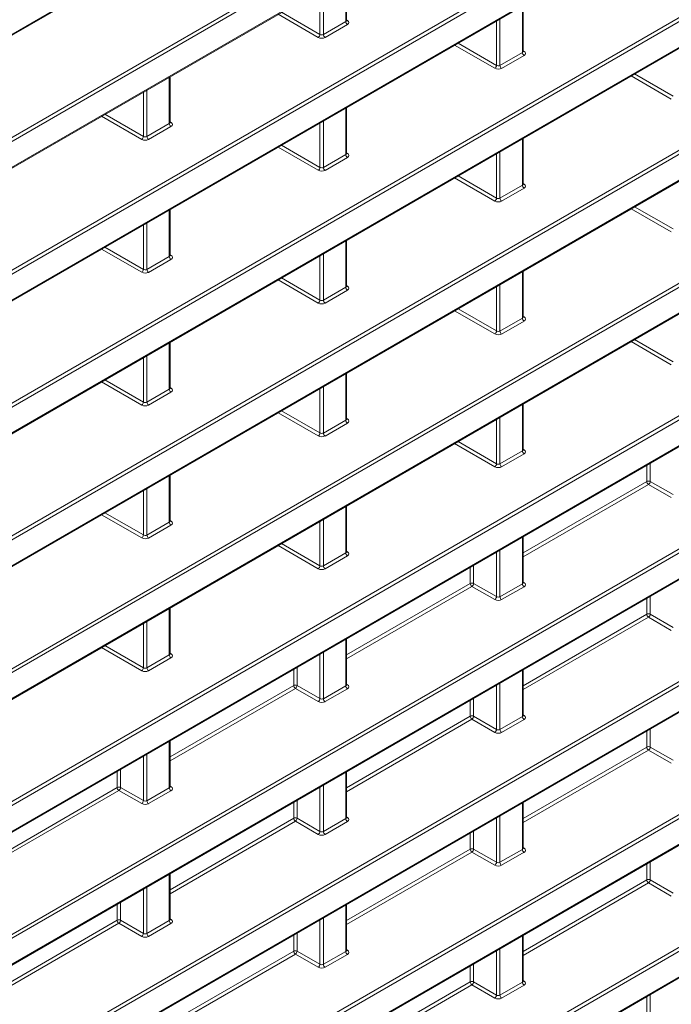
# Model space of a CAD drawing. Header units: millimetres. Extents: x 0 to 1118, y 0 to 864.
# Tile 86 of 156: x 985 to 999, y 299 to 319. Entities that reach past the tile are written whole.
import ezdxf

# ---------------------------------------------------------------- set-up
doc = ezdxf.new("R2010")
doc.units = ezdxf.units.MM

msp = doc.modelspace()

# ---------------------------------------------------------------- linework, layer by layer
at = {"color": 7, "linetype": 'Continuous', "lineweight": 15}
for p, q in [((969.795, 310.368), (1005.344, 330.89)), ((969.795, 307.644), (1005.344, 328.166)), ((969.795, 304.92), (1005.344, 325.442)), ((969.795, 302.196), (1005.344, 322.718)), ((876.864, 234.928), (1024.927, 320.403)), ((991.854, 319.438), (991.854, 320.378)), ((969.795, 299.472), (1005.344, 319.994)), ((995.478, 318.806), (995.478, 319.746)), ((988.23, 317.346), (988.23, 318.286)), ((969.226, 296.419), (1006.733, 318.072)), ((876.864, 232.204), (1024.927, 317.679)), ((991.854, 316.714), (991.854, 317.654)), ((995.478, 316.082), (995.478, 317.022)), ((988.23, 314.622), (988.23, 315.562)), ((991.854, 313.99), (991.854, 314.93)), ((968.176, 293.089), (1005.344, 314.546)), ((995.478, 313.358), (995.478, 314.298)), ((988.23, 311.898), (988.23, 312.838)), ((991.854, 311.266), (991.854, 312.206)), ((962.467, 278.897), (1019.646, 311.906)), ((969.795, 291.3), (1005.344, 311.821)), ((995.478, 310.634), (995.478, 311.574)), ((988.23, 309.174), (988.23, 310.114)), ((991.854, 308.542), (991.854, 309.482)), ((995.478, 307.91), (995.478, 308.85)), ((988.23, 306.45), (988.23, 307.39)), ((991.854, 305.818), (991.854, 306.758)), ((995.478, 305.186), (995.478, 306.126)), ((988.23, 303.726), (988.23, 304.666)), ((991.854, 303.094), (991.854, 304.034)), ((995.478, 302.462), (995.478, 303.402)), ((988.23, 301.002), (988.23, 301.942)), ((991.854, 300.37), (991.854, 301.31)), ((995.478, 299.738), (995.478, 300.678))]:
    msp.add_line(p, q, dxfattribs=at)
at = {"color": 9, "linetype": 'Continuous', "lineweight": 0}
for p, q in [((969.806, 310.391), (1005.354, 330.913)), ((969.771, 308.26), (1005.319, 328.782)), ((1005.354, 328.721), (969.806, 308.199)), ((969.806, 307.667), (1005.354, 328.189)), ((969.771, 305.536), (1005.319, 326.058)), ((1005.354, 325.997), (969.806, 305.475)), ((969.806, 304.943), (1005.354, 325.465)), ((969.771, 302.812), (1005.319, 323.334)), ((1005.354, 323.273), (969.806, 302.751)), ((969.806, 302.219), (1005.354, 322.741)), ((876.84, 235.544), (1024.903, 321.019)), ((1024.938, 320.958), (876.875, 235.483)), ((969.771, 300.088), (1005.319, 320.61)), ((1005.354, 320.549), (969.806, 300.027)), ((876.875, 234.951), (1024.938, 320.426)), ((991.839, 319.417), (991.839, 320.37)), ((991.308, 319.152), (991.308, 320.063)), ((991.379, 320.104), (991.379, 319.151)), ((969.806, 299.495), (1005.354, 320.017)), ((995.463, 318.785), (995.463, 319.738)), ((991.273, 319.091), (990.449, 319.567)), ((990.519, 319.608), (991.308, 319.152)), ((995.002, 319.472), (995.002, 318.519)), ((991.379, 319.151), (991.839, 319.417)), ((991.874, 319.357), (991.413, 319.09)), ((991.854, 319.452), (991.875, 319.439)), ((994.932, 318.52), (994.932, 319.431)), ((994.897, 318.459), (994.073, 318.935)), ((994.143, 318.976), (994.932, 318.52)), ((968.151, 296.429), (1006.709, 318.688)), ((995.002, 318.519), (995.463, 318.785)), ((995.498, 318.724), (995.037, 318.458)), ((995.478, 318.82), (995.499, 318.807)), ((1006.744, 318.627), (968.186, 296.368)), ((876.84, 232.82), (1024.903, 318.295)), ((988.215, 317.325), (988.215, 318.278)), ((998.521, 317.827), (997.696, 318.303)), ((997.767, 318.344), (998.556, 317.888)), ((1024.938, 318.234), (876.875, 232.759)), ((969.157, 296.396), (1006.744, 318.095)), ((987.684, 317.06), (987.684, 317.971)), ((987.755, 318.012), (987.755, 317.059)), ((876.875, 232.227), (1024.938, 317.702)), ((991.839, 316.693), (991.839, 317.646)), ((987.649, 316.999), (986.825, 317.475)), ((986.895, 317.516), (987.684, 317.06)), ((987.755, 317.059), (988.215, 317.325)), ((988.25, 317.264), (987.789, 316.998)), ((988.23, 317.36), (988.251, 317.347)), ((991.308, 316.428), (991.308, 317.339)), ((991.379, 317.38), (991.379, 316.427)), ((991.273, 316.367), (990.449, 316.843)), ((990.519, 316.884), (991.308, 316.428)), ((995.463, 316.061), (995.463, 317.014)), ((991.379, 316.427), (991.839, 316.693)), ((991.874, 316.632), (991.413, 316.366)), ((991.854, 316.728), (991.875, 316.715)), ((994.932, 315.796), (994.932, 316.707)), ((995.002, 316.748), (995.002, 315.795)), ((994.143, 316.252), (994.932, 315.796)), ((994.897, 315.735), (994.073, 316.211)), ((995.002, 315.795), (995.463, 316.061)), ((995.478, 316.096), (995.499, 316.083)), ((995.498, 316), (995.037, 315.734)), ((997.767, 315.62), (998.556, 315.164)), ((988.215, 314.601), (988.215, 315.554)), ((998.521, 315.103), (997.696, 315.579)), ((987.684, 314.336), (987.684, 315.247)), ((987.755, 315.288), (987.755, 314.335)), ((1005.354, 315.101), (969.157, 294.204)), ((969.249, 294.338), (1005.319, 315.161)), ((991.839, 313.969), (991.839, 314.922)), ((987.649, 314.275), (986.825, 314.751)), ((986.895, 314.792), (987.684, 314.336)), ((988.23, 314.636), (988.251, 314.623)), ((991.308, 313.704), (991.308, 314.615)), ((991.379, 314.656), (991.379, 313.703)), ((968.186, 293.112), (1005.354, 314.568)), ((987.755, 314.335), (988.215, 314.601)), ((988.25, 314.54), (987.789, 314.274)), ((995.463, 313.337), (995.463, 314.29)), ((991.273, 313.643), (990.449, 314.119)), ((990.519, 314.16), (991.308, 313.704)), ((991.854, 314.004), (991.875, 313.991)), ((995.002, 314.024), (995.002, 313.071)), ((991.379, 313.703), (991.839, 313.969)), ((991.874, 313.908), (991.413, 313.642)), ((994.932, 313.072), (994.932, 313.983)), ((994.897, 313.011), (994.073, 313.487)), ((994.143, 313.528), (994.932, 313.072)), ((995.002, 313.071), (995.463, 313.337)), ((995.498, 313.276), (995.037, 313.01)), ((995.478, 313.372), (995.499, 313.359)), ((988.215, 311.877), (988.215, 312.83)), ((998.521, 312.379), (997.696, 312.855)), ((997.767, 312.896), (998.556, 312.44)), ((962.027, 279.273), (1019.621, 312.521)), ((1019.656, 312.461), (962.05, 279.205)), ((969.771, 291.916), (1005.319, 312.437)), ((987.684, 311.612), (987.684, 312.523)), ((987.755, 312.564), (987.755, 311.611)), ((1005.354, 312.377), (969.806, 291.855)), ((991.839, 311.245), (991.839, 312.198)), ((987.649, 311.551), (986.825, 312.027)), ((986.895, 312.068), (987.684, 311.612)), ((962.412, 278.882), (1019.656, 311.928)), ((969.806, 291.323), (1005.354, 311.844)), ((987.755, 311.611), (988.215, 311.877)), ((988.25, 311.816), (987.789, 311.55)), ((988.23, 311.912), (988.251, 311.899)), ((991.308, 310.98), (991.308, 311.891)), ((991.379, 311.932), (991.379, 310.979)), ((991.273, 310.919), (990.449, 311.395)), ((990.519, 311.436), (991.308, 310.98)), ((995.463, 310.613), (995.463, 311.566)), ((991.379, 310.979), (991.839, 311.245)), ((991.874, 311.184), (991.413, 310.918)), ((991.854, 311.28), (991.875, 311.267)), ((994.932, 310.348), (994.932, 311.259)), ((995.002, 311.3), (995.002, 310.347)), ((994.143, 310.804), (994.932, 310.348)), ((994.897, 310.287), (994.073, 310.763)), ((995.002, 310.347), (995.463, 310.613)), ((995.478, 310.648), (995.499, 310.635)), ((995.498, 310.552), (995.037, 310.286)), ((998.017, 309.986), (998.017, 310.316)), ((998.087, 310.357), (998.087, 309.987)), ((988.215, 309.153), (988.215, 310.106)), ((995.478, 308.521), (998.017, 309.986)), ((998.087, 309.987), (998.556, 309.716)), ((987.684, 308.888), (987.684, 309.799)), ((987.755, 309.84), (987.755, 308.887)), ((998.052, 309.926), (995.478, 308.44)), ((998.521, 309.655), (998.052, 309.926)), ((991.839, 308.521), (991.839, 309.474)), ((987.649, 308.827), (986.825, 309.303)), ((986.895, 309.344), (987.684, 308.888)), ((988.23, 309.188), (988.251, 309.175)), ((991.308, 308.256), (991.308, 309.167)), ((991.379, 309.208), (991.379, 308.255)), ((987.755, 308.887), (988.215, 309.153)), ((988.25, 309.092), (987.789, 308.826)), ((995.463, 307.889), (995.463, 308.842)), ((991.273, 308.195), (990.449, 308.671)), ((990.519, 308.712), (991.308, 308.256)), ((991.854, 308.556), (991.875, 308.543)), ((995.002, 308.576), (995.002, 307.623)), ((991.379, 308.255), (991.839, 308.521)), ((991.874, 308.46), (991.413, 308.194)), ((994.932, 307.624), (994.932, 308.535)), ((994.393, 307.894), (994.393, 308.224)), ((994.463, 308.264), (994.463, 307.895)), ((991.854, 306.428), (994.393, 307.894)), ((994.428, 307.834), (991.854, 306.348)), ((994.897, 307.563), (994.428, 307.834)), ((994.463, 307.895), (994.932, 307.624)), ((995.002, 307.623), (995.463, 307.889)), ((995.498, 307.828), (995.037, 307.562)), ((995.478, 307.924), (995.499, 307.911)), ((998.017, 307.262), (998.017, 307.592)), ((998.087, 307.632), (998.087, 307.263)), ((988.215, 306.429), (988.215, 307.382)), ((995.478, 305.796), (998.017, 307.262)), ((998.052, 307.202), (995.478, 305.716)), ((998.521, 306.931), (998.052, 307.202)), ((998.087, 307.263), (998.556, 306.992)), ((987.684, 306.164), (987.684, 307.075)), ((987.755, 307.116), (987.755, 306.163)), ((991.839, 305.797), (991.839, 306.75)), ((987.649, 306.103), (986.825, 306.579)), ((986.895, 306.62), (987.684, 306.164)), ((987.755, 306.163), (988.215, 306.429)), ((988.25, 306.368), (987.789, 306.102)), ((988.23, 306.464), (988.251, 306.451)), ((991.308, 305.532), (991.308, 306.443)), ((991.379, 306.484), (991.379, 305.531)), ((990.769, 305.802), (990.769, 306.132)), ((990.84, 306.172), (990.84, 305.803)), ((995.463, 305.165), (995.463, 306.118)), ((988.23, 304.336), (990.769, 305.802)), ((990.804, 305.742), (988.23, 304.256)), ((991.273, 305.471), (990.804, 305.742)), ((990.84, 305.803), (991.308, 305.532)), ((991.379, 305.531), (991.839, 305.797)), ((991.874, 305.736), (991.413, 305.47)), ((991.854, 305.832), (991.875, 305.818)), ((994.932, 304.9), (994.932, 305.811)), ((995.002, 305.852), (995.002, 304.899)), ((994.463, 305.54), (994.463, 305.171)), ((994.393, 305.17), (994.393, 305.5)), ((991.854, 303.704), (994.393, 305.17)), ((994.463, 305.171), (994.932, 304.9)), ((995.002, 304.899), (995.463, 305.165)), ((995.478, 305.2), (995.499, 305.186)), ((994.428, 305.109), (991.854, 303.623)), ((994.897, 304.839), (994.428, 305.109)), ((995.498, 305.104), (995.037, 304.838)), ((998.017, 304.538), (998.017, 304.868)), ((998.087, 304.908), (998.087, 304.539)), ((988.215, 303.705), (988.215, 304.658)), ((995.478, 303.072), (998.017, 304.538)), ((998.087, 304.539), (998.556, 304.268)), ((987.684, 303.44), (987.684, 304.351)), ((987.755, 304.392), (987.755, 303.439)), ((998.052, 304.477), (995.478, 302.991)), ((998.521, 304.207), (998.052, 304.477)), ((987.146, 303.71), (987.146, 304.04)), ((987.216, 304.08), (987.216, 303.711)), ((991.839, 303.073), (991.839, 304.026)), ((984.606, 302.244), (987.146, 303.71)), ((987.216, 303.711), (987.684, 303.44)), ((987.755, 303.439), (988.215, 303.705)), ((988.23, 303.74), (988.251, 303.726)), ((991.308, 302.808), (991.308, 303.719)), ((991.379, 303.76), (991.379, 302.807)), ((987.18, 303.649), (984.606, 302.163)), ((987.649, 303.379), (987.18, 303.649)), ((988.25, 303.644), (987.789, 303.378)), ((990.769, 303.078), (990.769, 303.408)), ((990.84, 303.448), (990.84, 303.079)), ((995.463, 302.441), (995.463, 303.394)), ((991.854, 303.108), (991.875, 303.094)), ((995.002, 303.127), (995.002, 302.175)), ((988.23, 301.612), (990.769, 303.078)), ((990.804, 303.017), (988.23, 301.531)), ((991.273, 302.747), (990.804, 303.017)), ((990.84, 303.079), (991.308, 302.808)), ((991.379, 302.807), (991.839, 303.073)), ((991.874, 303.012), (991.413, 302.746)), ((994.932, 302.176), (994.932, 303.087)), ((994.393, 302.446), (994.393, 302.776)), ((994.463, 302.816), (994.463, 302.447)), ((991.854, 300.98), (994.393, 302.446)), ((994.428, 302.385), (991.854, 300.899)), ((994.897, 302.115), (994.428, 302.385)), ((994.463, 302.447), (994.932, 302.176)), ((995.002, 302.175), (995.463, 302.441)), ((995.498, 302.38), (995.037, 302.114)), ((995.478, 302.476), (995.499, 302.462)), ((998.017, 301.814), (998.017, 302.144)), ((998.087, 302.184), (998.087, 301.815)), ((988.215, 300.981), (988.215, 301.934)), ((995.478, 300.348), (998.017, 301.814)), ((998.052, 301.753), (995.478, 300.267)), ((998.521, 301.483), (998.052, 301.753)), ((998.087, 301.815), (998.556, 301.544)), ((987.684, 300.716), (987.684, 301.627)), ((987.755, 301.667), (987.755, 300.715)), ((987.146, 300.986), (987.146, 301.316)), ((987.216, 301.356), (987.216, 300.987)), ((991.839, 300.349), (991.839, 301.301)), ((984.606, 299.52), (987.146, 300.986)), ((987.18, 300.925), (984.606, 299.439)), ((987.649, 300.655), (987.18, 300.925)), ((987.216, 300.987), (987.684, 300.716)), ((987.755, 300.715), (988.215, 300.981)), ((988.25, 300.92), (987.789, 300.654)), ((988.23, 301.016), (988.251, 301.002)), ((991.308, 300.084), (991.308, 300.995)), ((991.379, 301.035), (991.379, 300.083)), ((990.769, 300.354), (990.769, 300.684)), ((990.84, 300.724), (990.84, 300.355)), ((995.463, 299.717), (995.463, 300.669)), ((988.23, 298.888), (990.769, 300.354)), ((990.804, 300.293), (988.23, 298.807)), ((991.273, 300.023), (990.804, 300.293)), ((990.84, 300.355), (991.308, 300.084)), ((991.379, 300.083), (991.839, 300.349)), ((991.874, 300.288), (991.413, 300.022)), ((991.854, 300.384), (991.875, 300.37)), ((994.932, 299.452), (994.932, 300.363)), ((995.002, 300.403), (995.002, 299.451)), ((994.463, 300.092), (994.463, 299.723)), ((994.393, 299.722), (994.393, 300.052)), ((991.854, 298.256), (994.393, 299.722)), ((994.463, 299.723), (994.932, 299.452)), ((995.002, 299.451), (995.463, 299.717)), ((995.478, 299.751), (995.499, 299.738)), ((994.428, 299.661), (991.854, 298.175)), ((994.897, 299.391), (994.428, 299.661)), ((995.498, 299.656), (995.037, 299.39)), ((998.017, 299.09), (998.017, 299.42)), ((998.087, 299.46), (998.087, 299.091))]:
    msp.add_line(p, q, dxfattribs=at)
for centre, radius, start, end in [((991.916, 319.421), 0.077, 182.6523, 236.7703), ((991.86, 319.462), 0.0278, 257.8973, 303.5269), ((991.229, 319.157), 0.0793, 303.5222, 356.4778), ((991.455, 319.155), 0.077, 182.6523, 236.7703), ((995.54, 318.789), 0.077, 182.6523, 236.7703), ((995.484, 318.83), 0.0278, 257.8973, 303.5269), ((994.853, 318.525), 0.0793, 303.5222, 356.4778), ((995.079, 318.523), 0.077, 182.6523, 236.7703), ((988.292, 317.329), 0.077, 182.6523, 236.7703), ((988.236, 317.37), 0.0278, 257.8973, 303.5269), ((987.605, 317.065), 0.0793, 303.5222, 356.4778), ((987.832, 317.063), 0.077, 182.6523, 236.7703), ((991.916, 316.697), 0.077, 182.6523, 236.7703), ((991.86, 316.738), 0.0278, 257.8973, 303.5269), ((991.229, 316.433), 0.0793, 303.5222, 356.4778), ((991.455, 316.431), 0.077, 182.6523, 236.7703), ((995.54, 316.065), 0.077, 182.6523, 236.7703), ((995.484, 316.106), 0.0278, 257.8973, 303.5269), ((994.853, 315.801), 0.0793, 303.5222, 356.4778), ((995.079, 315.799), 0.077, 182.6523, 236.7703), ((988.236, 314.646), 0.0278, 257.8973, 303.5269), ((988.292, 314.605), 0.077, 182.6523, 236.7703), ((987.605, 314.341), 0.0793, 303.5222, 356.4778), ((987.832, 314.339), 0.077, 182.6523, 236.7703), ((991.916, 313.973), 0.077, 182.6523, 236.7703), ((991.86, 314.014), 0.0278, 257.8973, 303.5269), ((991.229, 313.709), 0.0793, 303.5222, 356.4778), ((991.455, 313.707), 0.077, 182.6523, 236.7703), ((995.54, 313.341), 0.077, 182.6523, 236.7703), ((995.484, 313.382), 0.0278, 257.8973, 303.5269), ((994.853, 313.077), 0.0793, 303.5222, 356.4778), ((995.079, 313.075), 0.077, 182.6523, 236.7703), ((988.292, 311.881), 0.077, 182.6523, 236.7703), ((988.236, 311.922), 0.0278, 257.8973, 303.5269), ((987.605, 311.617), 0.0793, 303.5222, 356.4778), ((987.832, 311.615), 0.077, 182.6523, 236.7703), ((991.916, 311.249), 0.077, 182.6523, 236.7703), ((991.86, 311.29), 0.0278, 257.8973, 303.5269), ((991.229, 310.985), 0.0793, 303.5222, 356.4778), ((991.455, 310.983), 0.077, 182.6523, 236.7703), ((995.54, 310.617), 0.077, 182.6523, 236.7703), ((995.484, 310.658), 0.0278, 257.8973, 303.5269), ((994.853, 310.353), 0.0793, 303.5222, 356.4778), ((995.079, 310.351), 0.077, 182.6523, 236.7703), ((998.053, 309.918), 0.077, 63.2338, 117.3435), ((998.094, 309.99), 0.077, 182.6523, 236.7703), ((998.008, 309.992), 0.0793, 303.5222, 356.4778), ((988.236, 309.198), 0.0278, 257.8973, 303.5269), ((988.292, 309.157), 0.077, 182.6523, 236.7703), ((987.605, 308.893), 0.0793, 303.5222, 356.4778), ((987.832, 308.891), 0.077, 182.6523, 236.7703), ((991.916, 308.525), 0.077, 182.6523, 236.7703), ((991.86, 308.566), 0.0278, 257.8973, 303.5269), ((991.229, 308.261), 0.0793, 303.5222, 356.4778), ((991.455, 308.259), 0.077, 182.6523, 236.7703), ((994.429, 307.826), 0.077, 63.2338, 117.3435), ((994.47, 307.898), 0.077, 182.6523, 236.7703), ((994.384, 307.9), 0.0793, 303.5222, 356.4778), ((995.54, 307.893), 0.077, 182.6523, 236.7703), ((995.484, 307.934), 0.0278, 257.7331, 303.5435), ((994.853, 307.629), 0.0793, 303.5222, 356.4778), ((995.079, 307.627), 0.077, 182.6523, 236.7703), ((998.053, 307.194), 0.077, 63.2338, 117.3435), ((998.094, 307.266), 0.077, 182.6523, 236.7703), ((998.008, 307.268), 0.0793, 303.5222, 356.4778), ((988.292, 306.433), 0.077, 182.6523, 236.7703), ((988.236, 306.474), 0.0278, 257.8973, 303.5269), ((987.605, 306.169), 0.0793, 303.5222, 356.4778), ((987.832, 306.167), 0.077, 182.6523, 236.7703), ((990.805, 305.734), 0.077, 63.2338, 117.3435), ((990.846, 305.806), 0.077, 182.6523, 236.7703), ((990.76, 305.808), 0.0793, 303.5222, 356.4778), ((991.916, 305.801), 0.077, 182.6523, 236.7703), ((991.86, 305.842), 0.0278, 257.7331, 303.5435), ((991.229, 305.537), 0.0793, 303.5222, 356.4778), ((991.455, 305.535), 0.077, 182.6523, 236.7703), ((994.429, 305.102), 0.077, 63.2338, 117.3435), ((994.47, 305.174), 0.077, 182.6523, 236.7703), ((994.384, 305.176), 0.0793, 303.5222, 356.4778), ((995.54, 305.169), 0.077, 182.6523, 236.7703), ((995.484, 305.21), 0.0278, 257.8973, 303.5269), ((994.853, 304.905), 0.0793, 303.5222, 356.4778), ((995.079, 304.903), 0.077, 182.6523, 236.7703), ((998.053, 304.47), 0.077, 63.2338, 117.3435), ((998.094, 304.542), 0.077, 182.6523, 236.7703), ((998.008, 304.544), 0.0793, 303.5222, 356.4778), ((987.181, 303.642), 0.077, 63.2338, 117.3435), ((987.222, 303.714), 0.077, 182.6523, 236.7703), ((987.136, 303.716), 0.0793, 303.5222, 356.4778), ((988.292, 303.709), 0.077, 182.6523, 236.7703), ((988.236, 303.75), 0.0278, 257.7331, 303.5435), ((987.605, 303.445), 0.0793, 303.5222, 356.4778), ((987.832, 303.443), 0.077, 182.6523, 236.7703), ((990.805, 303.01), 0.077, 63.2338, 117.3435), ((990.846, 303.082), 0.077, 182.6523, 236.7703), ((990.76, 303.084), 0.0793, 303.5222, 356.4778), ((991.916, 303.077), 0.077, 182.6523, 236.7703), ((991.86, 303.118), 0.0278, 257.8973, 303.5269), ((991.229, 302.813), 0.0793, 303.5222, 356.4778), ((991.455, 302.81), 0.077, 182.6523, 236.7703), ((994.429, 302.378), 0.077, 63.2338, 117.3435), ((994.47, 302.45), 0.077, 182.6523, 236.7703), ((994.384, 302.452), 0.0793, 303.5222, 356.4778), ((995.54, 302.444), 0.077, 182.6523, 236.7703), ((995.484, 302.486), 0.0278, 257.8973, 303.5269), ((994.853, 302.181), 0.0793, 303.5222, 356.4778), ((995.079, 302.178), 0.077, 182.6523, 236.7703), ((998.053, 301.746), 0.077, 63.2338, 117.3435), ((998.094, 301.818), 0.077, 182.6523, 236.7703), ((998.008, 301.819), 0.0793, 303.5222, 356.4778), ((987.181, 300.918), 0.077, 63.2338, 117.3435), ((987.222, 300.99), 0.077, 182.6523, 236.7703), ((987.136, 300.991), 0.0793, 303.5222, 356.4778), ((988.292, 300.984), 0.077, 182.6523, 236.7703), ((988.236, 301.026), 0.0278, 257.8973, 303.5269), ((987.605, 300.721), 0.0793, 303.5222, 356.4778), ((987.832, 300.718), 0.077, 182.6523, 236.7703), ((990.805, 300.286), 0.077, 63.2338, 117.3435), ((990.846, 300.358), 0.077, 182.6523, 236.7703), ((990.76, 300.359), 0.0793, 303.5222, 356.4778), ((991.916, 300.352), 0.077, 182.6523, 236.7703), ((991.86, 300.394), 0.0278, 257.8973, 303.5269), ((991.229, 300.089), 0.0793, 303.5222, 356.4778), ((991.455, 300.086), 0.077, 182.6523, 236.7703), ((994.429, 299.654), 0.077, 63.2338, 117.3435), ((994.47, 299.726), 0.077, 182.6523, 236.7703), ((994.384, 299.727), 0.0793, 303.5222, 356.4778), ((995.54, 299.72), 0.077, 182.6523, 236.7703), ((995.484, 299.761), 0.0278, 257.7331, 303.5435), ((994.853, 299.457), 0.0793, 303.5222, 356.4778), ((995.079, 299.454), 0.077, 182.6523, 236.7703)]:
    msp.add_arc(centre, radius, start, end, dxfattribs=at)
for centre, major_axis, ratio, start_param, end_param in [((991.804, 319.439), (0.05, -0.0016), 0.597067, 5.516493, 6.301891), ((991.803, 319.399), (0.1, -0.0015), 0.587275, 5.506822, 7.060165), ((991.343, 319.133), (0.1, -0.0015), 0.587275, 3.953479, 5.506822), ((991.343, 319.173), (0.05, -0.0016), 0.597067, 3.96315, 5.516493), ((995.428, 318.807), (0.05, -0.0016), 0.597067, 5.516493, 6.301891), ((995.427, 318.767), (0.1, -0.0015), 0.587275, 5.506822, 7.060165), ((994.966, 318.501), (0.1, -0.0015), 0.587275, 3.953479, 5.506822), ((994.967, 318.541), (0.05, -0.0016), 0.597067, 3.96315, 5.516493), ((988.18, 317.347), (0.05, -0.0016), 0.597067, 5.516493, 6.301891), ((988.179, 317.307), (0.1, -0.0015), 0.587275, 5.506822, 7.060165), ((987.719, 317.081), (0.05, -0.0016), 0.597067, 3.96315, 5.516493), ((987.719, 317.041), (0.1, -0.0015), 0.587275, 3.953479, 5.506822), ((991.804, 316.715), (0.05, -0.0016), 0.597067, 5.516493, 6.301891), ((991.803, 316.675), (0.1, -0.0015), 0.587275, 5.506822, 7.060165), ((991.343, 316.449), (0.05, -0.0016), 0.597067, 3.96315, 5.516493), ((991.343, 316.409), (0.1, -0.0015), 0.587275, 3.953479, 5.506822), ((995.428, 316.083), (0.05, -0.0016), 0.597067, 5.516493, 6.301891), ((995.427, 316.043), (0.1, -0.0015), 0.587275, 5.506822, 7.060165), ((994.966, 315.777), (0.1, -0.0015), 0.587275, 3.953479, 5.506822), ((994.967, 315.817), (0.05, -0.0016), 0.597067, 3.96315, 5.516493), ((988.18, 314.623), (0.05, -0.0016), 0.597067, 5.516493, 6.301891), ((988.179, 314.583), (0.1, -0.0015), 0.587275, 5.506822, 7.060165), ((987.719, 314.317), (0.1, -0.0015), 0.587275, 3.953479, 5.506822), ((987.719, 314.357), (0.05, -0.0016), 0.597067, 3.96315, 5.516493), ((991.804, 313.991), (0.05, -0.0016), 0.597067, 5.516493, 6.301891), ((991.803, 313.951), (0.1, -0.0015), 0.587275, 5.506822, 7.060165), ((991.343, 313.685), (0.1, -0.0015), 0.587275, 3.953479, 5.506822), ((991.343, 313.725), (0.05, -0.0016), 0.597067, 3.96315, 5.516493), ((995.428, 313.359), (0.05, -0.0016), 0.597067, 5.516493, 6.301891), ((995.427, 313.319), (0.1, -0.0015), 0.587275, 5.506822, 7.060165), ((994.966, 313.053), (0.1, -0.0015), 0.587275, 3.953479, 5.506822), ((994.967, 313.093), (0.05, -0.0016), 0.597067, 3.96315, 5.516493), ((988.18, 311.899), (0.05, -0.0016), 0.597067, 5.516493, 6.301891), ((988.179, 311.859), (0.1, -0.0015), 0.587275, 5.506822, 7.060165), ((987.719, 311.633), (0.05, -0.0016), 0.597067, 3.96315, 5.516493), ((987.719, 311.593), (0.1, -0.0015), 0.587275, 3.953479, 5.506822), ((991.804, 311.267), (0.05, -0.0016), 0.597067, 5.516493, 6.301891), ((991.803, 311.227), (0.1, -0.0015), 0.587275, 5.506822, 7.060165), ((991.343, 311.001), (0.05, -0.0016), 0.597067, 3.96315, 5.516493), ((991.343, 310.961), (0.1, -0.0015), 0.587275, 3.953479, 5.506822), ((995.428, 310.635), (0.05, -0.0016), 0.597067, 5.516493, 6.301891), ((995.427, 310.595), (0.1, -0.0015), 0.587275, 5.506822, 7.060165), ((994.966, 310.328), (0.1, -0.0015), 0.587275, 3.953479, 5.506822), ((994.967, 310.369), (0.05, -0.0016), 0.597067, 3.96315, 5.516493), ((988.18, 309.175), (0.05, -0.0016), 0.597067, 5.516493, 6.301891), ((988.179, 309.134), (0.1, -0.0015), 0.587275, 5.506822, 7.060165), ((987.719, 308.868), (0.1, -0.0015), 0.587275, 3.953479, 5.506822), ((987.719, 308.909), (0.05, -0.0016), 0.597067, 3.96315, 5.516493), ((991.804, 308.543), (0.05, -0.0016), 0.597067, 5.516493, 6.301891), ((991.803, 308.502), (0.1, -0.0015), 0.587275, 5.506822, 7.060165), ((991.343, 308.236), (0.1, -0.0015), 0.587275, 3.953479, 5.506822), ((991.343, 308.277), (0.05, -0.0016), 0.597067, 3.96315, 5.516493), ((995.428, 307.911), (0.05, -0.0016), 0.597067, 5.516493, 6.301891), ((995.427, 307.87), (0.1, -0.0015), 0.587275, 5.506822, 7.060165), ((994.966, 307.604), (0.1, -0.0015), 0.587275, 3.953479, 5.506822), ((994.967, 307.645), (0.05, -0.0016), 0.597067, 3.96315, 5.516493), ((988.18, 306.451), (0.05, -0.0016), 0.597067, 5.516493, 6.301891), ((988.179, 306.41), (0.1, -0.0015), 0.587275, 5.506822, 7.060165), ((987.719, 306.185), (0.05, -0.0016), 0.597067, 3.96315, 5.516493), ((987.719, 306.144), (0.1, -0.0015), 0.587275, 3.953479, 5.506822), ((991.804, 305.819), (0.05, -0.0016), 0.597067, 5.516493, 6.301891), ((991.803, 305.778), (0.1, -0.0015), 0.587275, 5.506822, 7.060165), ((991.343, 305.553), (0.05, -0.0016), 0.597067, 3.96315, 5.516493), ((991.343, 305.512), (0.1, -0.0015), 0.587275, 3.953479, 5.506822), ((995.428, 305.187), (0.05, -0.0016), 0.597067, 5.516493, 6.301891), ((995.427, 305.146), (0.1, -0.0015), 0.587275, 5.506822, 7.060165), ((994.966, 304.88), (0.1, -0.0015), 0.587275, 3.953479, 5.506822), ((994.967, 304.921), (0.05, -0.0016), 0.597067, 3.96315, 5.516493), ((988.18, 303.727), (0.05, -0.0016), 0.597067, 5.516493, 6.301891), ((988.179, 303.686), (0.1, -0.0015), 0.587275, 5.506822, 7.060165), ((987.719, 303.42), (0.1, -0.0015), 0.587275, 3.953479, 5.506822), ((987.719, 303.461), (0.05, -0.0016), 0.597067, 3.96315, 5.516493), ((991.804, 303.095), (0.05, -0.0016), 0.597067, 5.516493, 6.301891), ((991.803, 303.054), (0.1, -0.0015), 0.587275, 5.506822, 7.060165), ((991.343, 302.788), (0.1, -0.0015), 0.587275, 3.953479, 5.506822), ((991.343, 302.829), (0.05, -0.0016), 0.597067, 3.96315, 5.516493), ((995.428, 302.463), (0.05, -0.0016), 0.597067, 5.516493, 6.301891), ((995.427, 302.422), (0.1, -0.0015), 0.587275, 5.506822, 7.060165), ((994.966, 302.156), (0.1, -0.0015), 0.587275, 3.953479, 5.506822), ((994.967, 302.197), (0.05, -0.0016), 0.597067, 3.96315, 5.516493), ((988.18, 301.003), (0.05, -0.0016), 0.597067, 5.516493, 6.301891), ((988.179, 300.962), (0.1, -0.0015), 0.587275, 5.506822, 7.060165), ((987.719, 300.737), (0.05, -0.0016), 0.597067, 3.96315, 5.516493), ((987.719, 300.696), (0.1, -0.0015), 0.587275, 3.953479, 5.506822), ((991.804, 300.371), (0.05, -0.0016), 0.597067, 5.516493, 6.301891), ((991.803, 300.33), (0.1, -0.0015), 0.587275, 5.506822, 7.060165), ((991.343, 300.105), (0.05, -0.0016), 0.597067, 3.96315, 5.516493), ((991.343, 300.064), (0.1, -0.0015), 0.587275, 3.953479, 5.506822), ((995.428, 299.739), (0.05, -0.0016), 0.597067, 5.516493, 6.301891), ((995.427, 299.698), (0.1, -0.0015), 0.587275, 5.506822, 7.060165), ((994.966, 299.432), (0.1, -0.0015), 0.587275, 3.953479, 5.506822), ((994.967, 299.473), (0.05, -0.0016), 0.597067, 3.96315, 5.516493)]:
    msp.add_ellipse(centre, major_axis=major_axis, ratio=ratio, start_param=start_param, end_param=end_param, dxfattribs=at)
at = {"color": 7, "linetype": 'Continuous', "lineweight": 15}
for points in [[(991.855, 319.433), (991.855, 319.433), (991.855, 319.432), (991.854, 319.437), (991.854, 319.438), (991.854, 319.438)], [(995.479, 318.801), (995.479, 318.801), (995.479, 318.8), (995.478, 318.804), (995.478, 318.806), (995.478, 318.806)], [(988.231, 317.341), (988.231, 317.34), (988.232, 317.34), (988.23, 317.344), (988.23, 317.346), (988.23, 317.346)], [(991.855, 316.709), (991.855, 316.708), (991.855, 316.708), (991.854, 316.712), (991.854, 316.714), (991.854, 316.714)], [(995.479, 316.077), (995.479, 316.076), (995.479, 316.076), (995.478, 316.08), (995.478, 316.082), (995.478, 316.082)], [(988.231, 314.617), (988.231, 314.616), (988.232, 314.616), (988.23, 314.62), (988.23, 314.622), (988.23, 314.622)], [(991.855, 313.985), (991.855, 313.984), (991.855, 313.984), (991.854, 313.988), (991.854, 313.99), (991.854, 313.99)], [(995.479, 313.353), (995.479, 313.352), (995.479, 313.352), (995.478, 313.356), (995.478, 313.358), (995.478, 313.358)], [(988.231, 311.893), (988.231, 311.892), (988.232, 311.892), (988.23, 311.896), (988.23, 311.898), (988.23, 311.898)], [(991.855, 311.26), (991.855, 311.26), (991.855, 311.26), (991.854, 311.264), (991.854, 311.266), (991.854, 311.266)], [(995.479, 310.628), (995.479, 310.628), (995.479, 310.628), (995.478, 310.632), (995.478, 310.634), (995.478, 310.634)], [(988.231, 309.168), (988.231, 309.168), (988.232, 309.168), (988.23, 309.172), (988.23, 309.174), (988.23, 309.174)], [(991.855, 308.536), (991.855, 308.536), (991.855, 308.536), (991.854, 308.54), (991.854, 308.542), (991.854, 308.542)], [(995.479, 307.904), (995.479, 307.904), (995.479, 307.904), (995.478, 307.908), (995.478, 307.91), (995.478, 307.91)], [(988.231, 306.444), (988.231, 306.444), (988.232, 306.444), (988.23, 306.448), (988.23, 306.45), (988.23, 306.45)], [(991.855, 305.812), (991.855, 305.812), (991.855, 305.812), (991.854, 305.816), (991.854, 305.818), (991.854, 305.818)], [(995.479, 305.18), (995.479, 305.18), (995.479, 305.18), (995.478, 305.184), (995.478, 305.186), (995.478, 305.186)], [(988.231, 303.72), (988.231, 303.72), (988.232, 303.72), (988.23, 303.724), (988.23, 303.726), (988.23, 303.726)], [(991.855, 303.088), (991.855, 303.088), (991.855, 303.088), (991.854, 303.092), (991.854, 303.094), (991.854, 303.094)], [(995.479, 302.456), (995.479, 302.456), (995.479, 302.456), (995.478, 302.46), (995.478, 302.462), (995.478, 302.462)], [(988.231, 300.996), (988.231, 300.996), (988.232, 300.995), (988.23, 301), (988.23, 301.002), (988.23, 301.002)], [(991.855, 300.364), (991.855, 300.364), (991.855, 300.363), (991.854, 300.368), (991.854, 300.37), (991.854, 300.37)], [(995.479, 299.732), (995.479, 299.732), (995.479, 299.731), (995.478, 299.736), (995.478, 299.738), (995.478, 299.738)]]:
    msp.add_open_spline(points, degree=3, knots=[0, 0, 0, 0, 0.251447, 0.972188, 1, 1, 1, 1], dxfattribs=at)

doc.saveas('drawing.dxf')
